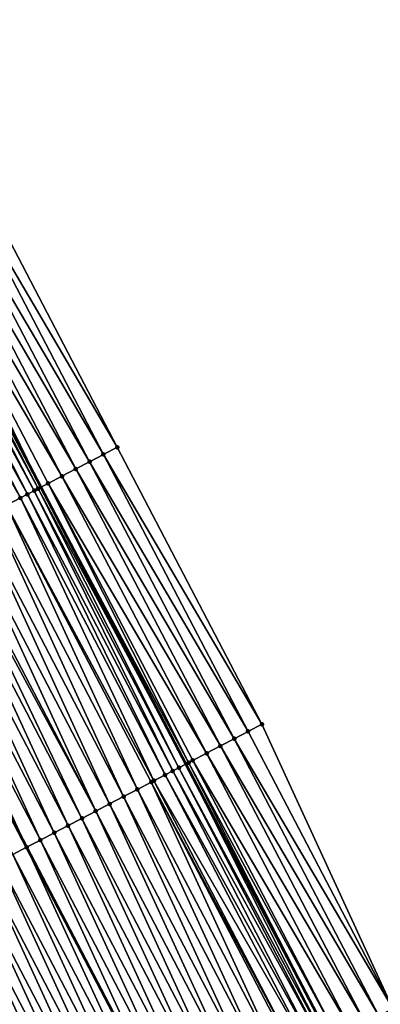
# Model space of a CAD drawing. Header units: feet. Extents: x 2007189 to 2022806, y 818621 to 837694.
# Tile 99 of 256: x 2012956 to 2012979, y 823840 to 823903. Entities that reach past the tile are written whole.
import ezdxf

# ---------------------------------------------------------------- set-up
doc = ezdxf.new("R2010")
doc.units = ezdxf.units.FT
doc.header["$MEASUREMENT"] = 0
for name, color, linetype, lineweight in [('EP_Travel Lane', 172, 'Continuous', 53), ('Road Shots', 141, 'Continuous', 100), ('Road X-Section', 40, 'Continuous', 13), ('STRIPING', 60, 'Continuous', 53)]:
    doc.layers.add(name, color=color, linetype=linetype, lineweight=lineweight)
doc.layers.add('I-77-MM17-21_SB-Surface-Border', color=7, linetype='Continuous')
doc.layers.add('I-77-MM17-21_SB-Surface-TIN', color=7, linetype='Continuous')

msp = doc.modelspace()

# ---------------------------------------------------------------- linework, layer by layer
at = {"layer": 'EP_Travel Lane'}
msp.add_polyline3d([(2012874.476199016, 824032.7839728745, 306.4768860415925), (2012883.707060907, 824015.043341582, 306.2267507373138), (2012892.937621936, 823997.303288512, 305.9312397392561), (2012902.168075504, 823979.5634419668, 305.6195151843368), (2012911.39862901, 823961.8234033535, 305.3228656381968), (2012920.629258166, 823944.0832193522, 305.0376273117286), (2012929.851818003, 823926.3661245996, 304.7636722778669), (2012939.130967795, 823908.6510152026, 304.4938061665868), (2012948.410023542, 823890.9360853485, 304.2096931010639), (2012957.688940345, 823873.2214207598, 303.90451384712), (2012966.96802728, 823855.5064313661, 303.6251259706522), (2012976.247084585, 823837.7914985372, 303.341244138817), (2012985.526287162, 823820.0762883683, 303.0793692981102), (2012994.805310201, 823802.3614209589, 302.7903024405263), (2013004.08439451, 823784.6464365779, 302.510512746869), (2013013.363509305, 823766.9313939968, 302.2353350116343), (2013022.668430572, 823749.1592171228, 301.9299242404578), (2013031.899487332, 823731.4188251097, 301.6556475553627), (2013033.770161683, 823727.8237333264, 301.6009484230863), (2013041.107666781, 823713.7557217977, 301.3794595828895), (2013050.355926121, 823696.0242957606, 301.1220707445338)], dxfattribs=at)
at = {"layer": 'I-77-MM17-21_SB-Surface-Border', "color": 3, "linetype": 'Continuous', "lineweight": -3}
msp.add_polyline3d([(2012879.421309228, 824035.3598007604, 306.3050201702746), (2012888.651976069, 824017.6194740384, 306.0298027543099), (2012897.882467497, 823999.8794844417, 305.7281360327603), (2012907.113015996, 823982.1393851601, 305.4350727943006), (2012917.230287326, 823964.861588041, 305.0850902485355), (2012926.460871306, 823947.121420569, 304.7973791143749), (2012935.6769687, 823929.4140948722, 304.54006399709), (2012944.05377963, 823911.2268558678, 304.3040235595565), (2012953.316623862, 823893.5032387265, 304.0332928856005), (2012962.579276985, 823875.7799872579, 303.7335357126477), (2012971.842084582, 823858.0564402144, 303.4572420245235), (2012980.218795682, 823839.8693922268, 303.2060459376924), (2012989.481530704, 823822.1459840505, 302.9187185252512), (2012997.858264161, 823803.9588932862, 302.670926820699), (2013008.007055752, 823786.699062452, 302.3524452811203), (2013017.269858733, 823768.975524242, 302.0754347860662), (2013027.456263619, 823751.6248682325, 301.7261537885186), (2013041.988029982, 823732.1147045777, 301.232263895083), (2013045.779754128, 823716.1953079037, 301.1935488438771), (2013055.02796509, 823698.4639746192, 300.9281679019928)], dxfattribs=at)
at = {"layer": 'I-77-MM17-21_SB-Surface-TIN', "color": 128, "linetype": 'Continuous', "lineweight": -3}
for points in [[(2012962.579276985, 823875.7799872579, 303.7335357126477), (2012953.316623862, 823893.5032387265, 304.0332928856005), (2012952.430616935, 823893.0395664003, 304.0719934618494)], [(2012960.807310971, 823874.8525510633, 303.818200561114), (2012951.544622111, 823892.575870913, 304.1125316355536), (2012950.658571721, 823892.1122817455, 304.1446343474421)], [(2012961.693286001, 823875.316284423, 303.7746572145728), (2012952.430616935, 823893.0395664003, 304.0719934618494), (2012951.544622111, 823892.575870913, 304.1125316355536)], [(2012960.807310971, 823874.8525510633, 303.818200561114), (2012961.693286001, 823875.316284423, 303.7746572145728), (2012951.544622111, 823892.575870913, 304.1125316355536)], [(2012961.693286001, 823875.316284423, 303.7746572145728), (2012962.579276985, 823875.7799872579, 303.7335357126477), (2012952.430616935, 823893.0395664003, 304.0719934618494)], [(2012959.921255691, 823874.3889712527, 303.8495612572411), (2012950.658571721, 823892.1122817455, 304.1446343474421), (2012949.77251599, 823891.6487027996, 304.175926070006)], [(2012959.921255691, 823874.3889712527, 303.8495612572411), (2012960.807310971, 823874.8525510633, 303.818200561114), (2012950.658571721, 823892.1122817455, 304.1446343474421)], [(2012959.035237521, 823873.9253204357, 303.8865556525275), (2012949.77251599, 823891.6487027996, 304.175926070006), (2012948.886441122, 823891.1851604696, 304.2043126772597)], [(2012959.035237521, 823873.9253204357, 303.8865556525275), (2012959.921255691, 823874.3889712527, 303.8495612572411), (2012949.77251599, 823891.6487027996, 304.175926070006)], [(2012957.26282921, 823872.9987305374, 303.9040749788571), (2012948.000214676, 823890.7219081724, 304.2096879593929), (2012947.704052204, 823890.56717487, 304.2066181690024)], [(2012957.515000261, 823873.130513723, 303.904589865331), (2012948.304290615, 823890.8808072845, 304.2108871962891), (2012948.000214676, 823890.7219081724, 304.2096879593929)], [(2012957.26282921, 823872.9987305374, 303.9040749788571), (2012957.515000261, 823873.130513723, 303.904589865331), (2012948.000214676, 823890.7219081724, 304.2096879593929)], [(2012948.304290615, 823890.8808072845, 304.2108871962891), (2012957.688940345, 823873.2214207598, 303.90451384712), (2012948.410023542, 823890.9360853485, 304.2096931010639)], [(2012957.515000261, 823873.130513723, 303.904589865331), (2012957.688940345, 823873.2214207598, 303.90451384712), (2012948.304290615, 823890.8808072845, 304.2108871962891)], [(2012948.886441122, 823891.1851604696, 304.2043126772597), (2012948.410023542, 823890.9360853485, 304.2096931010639), (2012957.688940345, 823873.2214207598, 303.90451384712)], [(2012958.149092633, 823873.4619120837, 303.9043127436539), (2012948.886441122, 823891.1851604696, 304.2043126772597), (2012957.688940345, 823873.2214207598, 303.90451384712)], [(2012958.149092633, 823873.4619120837, 303.9043127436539), (2012959.035237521, 823873.9253204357, 303.8865556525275), (2012948.886441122, 823891.1851604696, 304.2043126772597)], [(2012956.376495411, 823872.5356836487, 303.8931534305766), (2012947.113864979, 823890.2588917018, 304.1963526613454), (2012946.380895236, 823889.8760931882, 304.1794388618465)], [(2012956.831793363, 823872.7735136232, 303.9007010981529), (2012947.704052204, 823890.56717487, 304.2066181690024), (2012947.113864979, 823890.2588917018, 304.1963526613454)], [(2012956.376495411, 823872.5356836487, 303.8931534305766), (2012956.831793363, 823872.7735136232, 303.9007010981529), (2012947.113864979, 823890.2588917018, 304.1963526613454)], [(2012956.831793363, 823872.7735136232, 303.9007010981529), (2012957.26282921, 823872.9987305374, 303.9040749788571), (2012947.704052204, 823890.56717487, 304.2066181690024)], [(2012955.4901101, 823872.0727353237, 303.8744117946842), (2012956.376495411, 823872.5356836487, 303.8931534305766), (2012946.380895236, 823889.8760931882, 304.1794388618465)], [(2012971.842084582, 823858.0564402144, 303.4572420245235), (2012962.579276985, 823875.7799872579, 303.7335357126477), (2012961.693286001, 823875.316284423, 303.7746572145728)], [(2012970.070086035, 823857.1290662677, 303.5369675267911), (2012960.807310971, 823874.8525510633, 303.818200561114), (2012959.921255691, 823874.3889712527, 303.8495612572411)], [(2012970.956075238, 823857.5927725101, 303.4955759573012), (2012961.693286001, 823875.316284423, 303.7746572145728), (2012960.807310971, 823874.8525510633, 303.818200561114)], [(2012970.070086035, 823857.1290662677, 303.5369675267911), (2012970.956075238, 823857.5927725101, 303.4955759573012), (2012960.807310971, 823874.8525510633, 303.818200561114)], [(2012970.956075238, 823857.5927725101, 303.4955759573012), (2012971.842084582, 823858.0564402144, 303.4572420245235), (2012961.693286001, 823875.316284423, 303.7746572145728)], [(2012969.184081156, 823856.6653900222, 303.5759791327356), (2012959.921255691, 823874.3889712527, 303.8495612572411), (2012959.035237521, 823873.9253204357, 303.8865556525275)], [(2012969.184081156, 823856.6653900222, 303.5759791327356), (2012970.070086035, 823857.1290662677, 303.5369675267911), (2012959.921255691, 823874.3889712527, 303.8495612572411)], [(2012968.298040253, 823856.201782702, 303.609522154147), (2012959.035237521, 823873.9253204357, 303.8865556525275), (2012958.149092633, 823873.4619120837, 303.9043127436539)], [(2012968.298040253, 823856.201782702, 303.609522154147), (2012969.184081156, 823856.6653900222, 303.5759791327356), (2012959.035237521, 823873.9253204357, 303.8865556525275)], [(2012966.135158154, 823855.0712433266, 303.6193917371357), (2012957.26282921, 823872.9987305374, 303.9040749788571), (2012956.831793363, 823872.7735136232, 303.9007010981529)], [(2012966.525608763, 823855.2752371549, 303.6235220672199), (2012957.515000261, 823873.130513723, 303.904589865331), (2012957.26282921, 823872.9987305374, 303.9040749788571)], [(2012966.135158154, 823855.0712433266, 303.6193917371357), (2012966.525608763, 823855.2752371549, 303.6235220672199), (2012957.26282921, 823872.9987305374, 303.9040749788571)], [(2012957.515000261, 823873.130513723, 303.904589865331), (2012966.96802728, 823855.5064313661, 303.6251259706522), (2012957.688940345, 823873.2214207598, 303.90451384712)], [(2012966.525608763, 823855.2752371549, 303.6235220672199), (2012966.96802728, 823855.5064313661, 303.6251259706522), (2012957.515000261, 823873.130513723, 303.904589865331)], [(2012967.14553868, 823855.5991933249, 303.6257695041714), (2012958.149092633, 823873.4619120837, 303.9043127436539), (2012957.688940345, 823873.2214207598, 303.90451384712)], [(2012967.14553868, 823855.5991933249, 303.6257695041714), (2012957.688940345, 823873.2214207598, 303.90451384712), (2012966.96802728, 823855.5064313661, 303.6251259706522)], [(2012967.14553868, 823855.5991933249, 303.6257695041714), (2012967.411882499, 823855.7383989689, 303.6253257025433), (2012958.149092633, 823873.4619120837, 303.9043127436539)], [(2012967.411882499, 823855.7383989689, 303.6253257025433), (2012968.298040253, 823856.201782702, 303.609522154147), (2012958.149092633, 823873.4619120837, 303.9043127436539)], [(2012964.92227658, 823854.437693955, 303.5984823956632), (2012956.376495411, 823872.5356836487, 303.8931534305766), (2012955.4901101, 823872.0727353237, 303.8744117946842)], [(2012965.639271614, 823854.8121966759, 303.6120916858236), (2012956.831793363, 823872.7735136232, 303.9007010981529), (2012956.376495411, 823872.5356836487, 303.8931534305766)], [(2012964.92227658, 823854.437693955, 303.5984823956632), (2012965.639271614, 823854.8121966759, 303.6120916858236), (2012956.376495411, 823872.5356836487, 303.8931534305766)], [(2012965.639271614, 823854.8121966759, 303.6120916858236), (2012966.135158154, 823855.0712433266, 303.6193917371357), (2012956.831793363, 823872.7735136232, 303.9007010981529)], [(2012963.866512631, 823853.8862777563, 303.5763746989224), (2012955.4901101, 823872.0727353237, 303.8744117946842), (2012954.603731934, 823871.6097733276, 303.8567548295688)], [(2012963.866512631, 823853.8862777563, 303.5763746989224), (2012964.752897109, 823854.349227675, 303.5949901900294), (2012955.4901101, 823872.0727353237, 303.8744117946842)], [(2012964.752897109, 823854.349227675, 303.5949901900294), (2012964.92227658, 823854.437693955, 303.5984823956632), (2012955.4901101, 823872.0727353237, 303.8744117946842)], [(2012962.093745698, 823852.9603740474, 303.5394509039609), (2012953.717359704, 823871.1467999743, 303.8399989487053), (2012952.830985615, 823870.6838301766, 303.8229609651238)], [(2012962.98012559, 823853.4233327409, 303.5573701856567), (2012954.603731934, 823871.6097733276, 303.8567548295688), (2012953.717359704, 823871.1467999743, 303.8399989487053)], [(2012962.093745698, 823852.9603740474, 303.5394509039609), (2012962.98012559, 823853.4233327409, 303.5573701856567), (2012953.717359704, 823871.1467999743, 303.8399989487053)], [(2012962.98012559, 823853.4233327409, 303.5573701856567), (2012963.866512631, 823853.8862777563, 303.5763746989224), (2012954.603731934, 823871.6097733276, 303.8567548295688)], [(2012961.20736907, 823852.4974091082, 303.5220271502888), (2012952.830985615, 823870.6838301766, 303.8229609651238), (2012951.944604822, 823870.2208732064, 303.804905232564)], [(2012961.20736907, 823852.4974091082, 303.5220271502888), (2012962.093745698, 823852.9603740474, 303.5394509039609), (2012952.830985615, 823870.6838301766, 303.8229609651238)], [(2012960.320985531, 823852.0344573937, 303.5035541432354), (2012951.693086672, 823870.0895103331, 303.7994616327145), (2012951.058214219, 823869.7579350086, 303.7853600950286)], [(2012961.20736907, 823852.4974091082, 303.5220271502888), (2012951.944604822, 823870.2208732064, 303.804905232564), (2012951.693086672, 823870.0895103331, 303.7994616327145)], [(2012960.320985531, 823852.0344573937, 303.5035541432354), (2012961.20736907, 823852.4974091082, 303.5220271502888), (2012951.693086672, 823870.0895103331, 303.7994616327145)], [(2012958.548197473, 823851.1085941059, 303.4634233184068), (2012950.171822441, 823869.2949990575, 303.7656367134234), (2012949.285433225, 823868.8320582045, 303.7463022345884)], [(2012959.434595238, 823851.5715186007, 303.4840559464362), (2012951.058214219, 823869.7579350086, 303.7853600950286), (2012950.171822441, 823869.2949990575, 303.7656367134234)], [(2012958.548197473, 823851.1085941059, 303.4634233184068), (2012959.434595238, 823851.5715186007, 303.4840559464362), (2012950.171822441, 823869.2949990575, 303.7656367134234)], [(2012959.434595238, 823851.5715186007, 303.4840559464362), (2012960.320985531, 823852.0344573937, 303.5035541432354), (2012951.058214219, 823869.7579350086, 303.7853600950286)], [(2012957.661811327, 823850.6456473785, 303.4445546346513), (2012949.285433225, 823868.8320582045, 303.7463022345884), (2012948.399046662, 823868.369112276, 303.7273704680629)], [(2012957.661811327, 823850.6456473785, 303.4445546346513), (2012958.548197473, 823851.1085941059, 303.4634233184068), (2012949.285433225, 823868.8320582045, 303.7463022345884)], [(2012948.399046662, 823868.369112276, 303.7273704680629), (2012947.512666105, 823867.9061522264, 303.7095143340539), (2012956.775444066, 823850.1826618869, 303.4287167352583)], [(2012955.889067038, 823849.7197003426, 303.4110684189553), (2012956.775444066, 823850.1826618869, 303.4287167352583), (2012947.512666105, 823867.9061522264, 303.7095143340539)], [(2012957.661811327, 823850.6456473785, 303.4445546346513), (2012948.399046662, 823868.369112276, 303.7273704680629), (2012956.775444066, 823850.1826618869, 303.4287167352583)], [(2012980.218795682, 823839.8693922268, 303.2060459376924), (2012971.842084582, 823858.0564402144, 303.4572420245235), (2012970.956075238, 823857.5927725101, 303.4955759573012)], [(2012980.218795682, 823839.8693922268, 303.2060459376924), (2012970.956075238, 823857.5927725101, 303.4955759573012), (2012970.070086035, 823857.1290662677, 303.5369675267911)], [(2012978.446816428, 823838.9419813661, 303.2887002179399), (2012969.184081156, 823856.6653900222, 303.5759791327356), (2012968.298040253, 823856.201782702, 303.609522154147)], [(2012979.332830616, 823839.4056398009, 303.2511017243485), (2012970.070086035, 823857.1290662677, 303.5369675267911), (2012969.184081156, 823856.6653900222, 303.5759791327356)], [(2012978.446816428, 823838.9419813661, 303.2887002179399), (2012979.332830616, 823839.4056398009, 303.2511017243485), (2012969.184081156, 823856.6653900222, 303.5759791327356)], [(2012979.332830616, 823839.4056398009, 303.2511017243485), (2012980.218795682, 823839.8693922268, 303.2060459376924), (2012970.070086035, 823857.1290662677, 303.5369675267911)], [(2012977.560731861, 823838.478457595, 303.3156144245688), (2012968.298040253, 823856.201782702, 303.609522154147), (2012967.411882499, 823855.7383989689, 303.6253257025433)], [(2012977.560731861, 823838.478457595, 303.3156144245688), (2012978.446816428, 823838.9419813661, 303.2887002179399), (2012968.298040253, 823856.201782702, 303.609522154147)], [(2012975.987080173, 823837.6555676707, 303.3440789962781), (2012966.96802728, 823855.5064313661, 303.6251259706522), (2012966.525608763, 823855.2752371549, 303.6235220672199)], [(2012967.14553868, 823855.5991933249, 303.6257695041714), (2012966.96802728, 823855.5064313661, 303.6251259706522), (2012976.247084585, 823837.7914985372, 303.341244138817)], [(2012975.987080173, 823837.6555676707, 303.3440789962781), (2012976.247084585, 823837.7914985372, 303.341244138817), (2012966.96802728, 823855.5064313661, 303.6251259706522)], [(2012976.674608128, 823838.0150087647, 303.3365828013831), (2012967.411882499, 823855.7383989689, 303.6253257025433), (2012967.14553868, 823855.5991933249, 303.6257695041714)], [(2012976.674608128, 823838.0150087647, 303.3365828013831), (2012967.14553868, 823855.5991933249, 303.6257695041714), (2012976.247084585, 823837.7914985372, 303.341244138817)], [(2012976.674608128, 823838.0150087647, 303.3365828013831), (2012977.560731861, 823838.478457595, 303.3156144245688), (2012967.411882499, 823855.7383989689, 303.6253257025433)], [(2012974.90205719, 823837.0886917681, 303.3324494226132), (2012965.639271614, 823854.8121966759, 303.6120916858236), (2012964.92227658, 823854.437693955, 303.5984823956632)], [(2012975.289767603, 823837.2912196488, 303.3386890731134), (2012966.135158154, 823855.0712433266, 303.6193917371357), (2012965.639271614, 823854.8121966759, 303.6120916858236)], [(2012974.90205719, 823837.0886917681, 303.3324494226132), (2012975.289767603, 823837.2912196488, 303.3386890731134), (2012965.639271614, 823854.8121966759, 303.6120916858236)], [(2012975.788393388, 823837.551734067, 303.3437354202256), (2012966.525608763, 823855.2752371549, 303.6235220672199), (2012966.135158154, 823855.0712433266, 303.6193917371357)], [(2012975.289767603, 823837.2912196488, 303.3386890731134), (2012975.788393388, 823837.551734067, 303.3437354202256), (2012966.135158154, 823855.0712433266, 303.6193917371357)], [(2012975.788393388, 823837.551734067, 303.3437354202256), (2012975.987080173, 823837.6555676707, 303.3440789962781), (2012966.525608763, 823855.2752371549, 303.6235220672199)], [(2012973.129284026, 823836.1627999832, 303.2945795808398), (2012964.752897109, 823854.349227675, 303.5949901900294), (2012963.866512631, 823853.8862777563, 303.5763746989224)], [(2012974.166102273, 823836.7042990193, 303.3176609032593), (2012964.92227658, 823854.437693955, 303.5984823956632), (2012964.752897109, 823854.349227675, 303.5949901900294)], [(2012973.129284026, 823836.1627999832, 303.2945795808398), (2012974.015676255, 823836.6257350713, 303.3143717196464), (2012964.752897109, 823854.349227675, 303.5949901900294)], [(2012974.015676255, 823836.6257350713, 303.3143717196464), (2012974.166102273, 823836.7042990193, 303.3176609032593), (2012964.752897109, 823854.349227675, 303.5949901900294)], [(2012974.166102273, 823836.7042990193, 303.3176609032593), (2012974.90205719, 823837.0886917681, 303.3324494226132), (2012964.92227658, 823854.437693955, 303.5984823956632)], [(2012971.356533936, 823835.2368640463, 303.2602127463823), (2012962.98012559, 823853.4233327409, 303.5573701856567), (2012962.093745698, 823852.9603740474, 303.5394509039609)], [(2012972.242904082, 823835.6998413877, 303.2766525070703), (2012963.866512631, 823853.8862777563, 303.5763746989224), (2012962.98012559, 823853.4233327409, 303.5573701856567)], [(2012971.356533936, 823835.2368640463, 303.2602127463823), (2012972.242904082, 823835.6998413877, 303.2766525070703), (2012962.98012559, 823853.4233327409, 303.5573701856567)], [(2012972.242904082, 823835.6998413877, 303.2766525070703), (2012973.129284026, 823836.1627999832, 303.2945795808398), (2012963.866512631, 823853.8862777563, 303.5763746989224)], [(2012970.470158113, 823834.7738975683, 303.2429110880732), (2012962.093745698, 823852.9603740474, 303.5394509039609), (2012961.20736907, 823852.4974091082, 303.5220271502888)], [(2012970.470158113, 823834.7738975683, 303.2429110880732), (2012971.356533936, 823835.2368640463, 303.2602127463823), (2012962.093745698, 823852.9603740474, 303.5394509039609)], [(2012969.583775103, 823834.3109448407, 303.2245184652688), (2012961.20736907, 823852.4974091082, 303.5220271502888), (2012960.320985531, 823852.0344573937, 303.5035541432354)], [(2012969.583775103, 823834.3109448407, 303.2245184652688), (2012970.470158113, 823834.7738975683, 303.2429110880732), (2012961.20736907, 823852.4974091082, 303.5220271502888)], [(2012967.811014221, 823833.3850295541, 303.1885132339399), (2012959.434595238, 823851.5715186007, 303.4840559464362), (2012958.548197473, 823851.1085941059, 303.4634233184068)], [(2012968.697387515, 823833.8480008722, 303.2054308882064), (2012960.320985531, 823852.0344573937, 303.5035541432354), (2012959.434595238, 823851.5715186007, 303.4840559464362)], [(2012967.811014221, 823833.3850295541, 303.1885132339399), (2012968.697387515, 823833.8480008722, 303.2054308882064), (2012959.434595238, 823851.5715186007, 303.4840559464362)], [(2012968.697387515, 823833.8480008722, 303.2054308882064), (2012969.583775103, 823834.3109448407, 303.2245184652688), (2012960.320985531, 823852.0344573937, 303.5035541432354)], [(2012966.924655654, 823832.9220300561, 303.1738314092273), (2012958.548197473, 823851.1085941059, 303.4634233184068), (2012957.661811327, 823850.6456473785, 303.4445546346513)], [(2012966.924655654, 823832.9220300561, 303.1738314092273), (2012967.811014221, 823833.3850295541, 303.1885132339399), (2012958.548197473, 823851.1085941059, 303.4634233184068)], [(2012957.661811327, 823850.6456473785, 303.4445546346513), (2012956.775444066, 823850.1826618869, 303.4287167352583), (2012966.038286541, 823832.4590481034, 303.1577126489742)], [(2012966.924655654, 823832.9220300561, 303.1738314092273), (2012957.661811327, 823850.6456473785, 303.4445546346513), (2012966.038286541, 823832.4590481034, 303.1577126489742)], [(2012964.265482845, 823831.5332173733, 303.1150435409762), (2012955.889067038, 823849.7197003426, 303.4110684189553), (2012955.002664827, 823849.2567843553, 303.3897608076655)], [(2012965.151896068, 823831.99611229, 303.1380229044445), (2012956.775444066, 823850.1826618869, 303.4287167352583), (2012955.889067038, 823849.7197003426, 303.4110684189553)], [(2012964.265482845, 823831.5332173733, 303.1150435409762), (2012965.151896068, 823831.99611229, 303.1380229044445), (2012955.889067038, 823849.7197003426, 303.4110684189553)], [(2012965.151896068, 823831.99611229, 303.1380229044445), (2012966.038286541, 823832.4590481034, 303.1577126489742), (2012956.775444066, 823850.1826618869, 303.4287167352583)], [(2012963.3790604, 823831.0703400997, 303.0906643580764), (2012955.002664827, 823849.2567843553, 303.3897608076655), (2012954.116256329, 823848.7938803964, 303.3674988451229)], [(2012963.3790604, 823831.0703400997, 303.0906643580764), (2012964.265482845, 823831.5332173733, 303.1150435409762), (2012955.002664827, 823849.2567843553, 303.3897608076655)], [(2012962.492665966, 823830.6074092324, 303.0705373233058), (2012954.116256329, 823848.7938803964, 303.3674988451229), (2012953.229863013, 823848.3309473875, 303.3475417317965)], [(2012962.492665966, 823830.6074092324, 303.0705373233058), (2012963.3790604, 823831.0703400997, 303.0906643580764), (2012954.116256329, 823848.7938803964, 303.3674988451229)], [(2012960.719951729, 823829.6814046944, 303.041613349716), (2012952.343481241, 823847.8679922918, 303.3293369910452), (2012951.457103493, 823847.4050294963, 303.3117431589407)], [(2012961.606307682, 823830.1444091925, 303.0558984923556), (2012953.229863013, 823848.3309473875, 303.3475417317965), (2012952.343481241, 823847.8679922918, 303.3293369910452)], [(2012960.719951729, 823829.6814046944, 303.041613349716), (2012961.606307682, 823830.1444091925, 303.0558984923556), (2012952.343481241, 823847.8679922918, 303.3293369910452)], [(2012961.606307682, 823830.1444091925, 303.0558984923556), (2012962.492665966, 823830.6074092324, 303.0705373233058), (2012953.229863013, 823848.3309473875, 303.3475417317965)], [(2012959.833586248, 823829.2184184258, 303.0258818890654), (2012951.457103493, 823847.4050294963, 303.3117431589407), (2012950.570727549, 823846.9420632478, 303.294423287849)], [(2012959.833586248, 823829.2184184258, 303.0258818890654), (2012960.719951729, 823829.6814046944, 303.041613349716), (2012951.457103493, 823847.4050294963, 303.3117431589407)], [(2012958.060861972, 823828.2924330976, 302.9954337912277), (2012949.684357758, 823846.4790852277, 303.2780373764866), (2012948.797994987, 823846.0160937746, 303.262717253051)], [(2012958.947222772, 823828.7554283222, 303.0104546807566), (2012950.570727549, 823846.9420632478, 303.294423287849), (2012949.684357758, 823846.4790852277, 303.2780373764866)], [(2012958.060861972, 823828.2924330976, 302.9954337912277), (2012958.947222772, 823828.7554283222, 303.0104546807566), (2012949.684357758, 823846.4790852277, 303.2780373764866)], [(2012958.947222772, 823828.7554283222, 303.0104546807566), (2012959.833586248, 823829.2184184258, 303.0258818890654), (2012950.570727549, 823846.9420632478, 303.294423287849)], [(2012957.174500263, 823827.8294396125, 302.9802748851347), (2012948.797994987, 823846.0160937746, 303.262717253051), (2012947.91162625, 823845.5531137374, 303.2464913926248)], [(2012957.174500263, 823827.8294396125, 302.9802748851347), (2012958.060861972, 823828.2924330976, 302.9954337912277), (2012948.797994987, 823846.0160937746, 303.262717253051)], [(2012956.288124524, 823827.3664729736, 302.9629859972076), (2012957.174500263, 823827.8294396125, 302.9802748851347), (2012947.91162625, 823845.5531137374, 303.2464913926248)]]:
    msp.add_3dface(points, dxfattribs=at)
at = {"layer": 'Road Shots', "lineweight": 100}
for p in [(2012962.579276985, 823875.7799872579, 303.7335357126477), (2012960.807310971, 823874.8525510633, 303.818200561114), (2012961.693286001, 823875.316284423, 303.7746572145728), (2012959.921255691, 823874.3889712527, 303.8495612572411), (2012959.035237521, 823873.9253204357, 303.8865556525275), (2012957.26282921, 823872.9987305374, 303.9040749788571), (2012957.515000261, 823873.130513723, 303.904589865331), (2012958.149092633, 823873.4619120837, 303.9043127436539), (2012956.376495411, 823872.5356836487, 303.8931534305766), (2012956.831793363, 823872.7735136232, 303.9007010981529), (2012971.842084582, 823858.0564402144, 303.4572420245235), (2012970.956075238, 823857.5927725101, 303.4955759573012), (2012969.184081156, 823856.6653900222, 303.5759791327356), (2012970.070086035, 823857.1290662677, 303.5369675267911), (2012968.298040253, 823856.201782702, 303.609522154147), (2012967.14553868, 823855.5991933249, 303.6257695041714), (2012967.411882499, 823855.7383989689, 303.6253257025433), (2012965.639271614, 823854.8121966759, 303.6120916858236), (2012966.135158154, 823855.0712433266, 303.6193917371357), (2012966.525608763, 823855.2752371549, 303.6235220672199), (2012964.752897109, 823854.349227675, 303.5949901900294), (2012964.92227658, 823854.437693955, 303.5984823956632), (2012962.98012559, 823853.4233327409, 303.5573701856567), (2012963.866512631, 823853.8862777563, 303.5763746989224), (2012962.093745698, 823852.9603740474, 303.5394509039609), (2012961.20736907, 823852.4974091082, 303.5220271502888), (2012959.434595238, 823851.5715186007, 303.4840559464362), (2012960.320985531, 823852.0344573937, 303.5035541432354), (2012958.548197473, 823851.1085941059, 303.4634233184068), (2012957.661811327, 823850.6456473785, 303.4445546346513), (2012956.775445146, 823850.182662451, 303.4287167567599)]:
    msp.add_point(p, dxfattribs=at)
at = {"layer": 'Road X-Section', "extrusion": (-0.4631377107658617, 0.8861722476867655, 0.0142199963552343), "elevation": -202178.709967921, "flags": 128}
msp.add_lwpolyline([(-2165567.567409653, 3178.420951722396), (-2165567.902422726, 3178.420951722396), (-2165568.614173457, 3178.445581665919), (-2165568.875430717, 3178.440412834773), (-2165569.591551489, 3178.45751353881), (-2165570.488268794, 3178.466249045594), (-2165571.480167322, 3178.481242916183), (-2165572.480167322, 3178.49777839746), (-2165573.480167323, 3178.515681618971), (-2165574.480167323, 3178.532938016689), (-2165575.480167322, 3178.549518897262), (-2165576.480167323, 3178.565941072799), (-2165577.480167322, 3178.582666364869), (-2165578.480167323, 3178.600629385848), (-2165579.480167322, 3178.619178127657), (-2165580.480167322, 3178.63647962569), (-2165581.480167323, 3178.653367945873), (-2165582.480167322, 3178.669648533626), (-2165583.480167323, 3178.686954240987), (-2165584.480167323, 3178.707798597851), (-2165585.480167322, 3178.729382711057), (-2165586.480167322, 3178.749587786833), (-2165587.480167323, 3178.765051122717), (-2165588.480167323, 3178.78061126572), (-2165589.480167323, 3178.797380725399), (-2165590.480167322, 3178.815486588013), (-2165591.480167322, 3178.83262917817), (-2165592.480167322, 3178.847564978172), (-2165593.480167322, 3178.863734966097), (-2165594.480167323, 3178.881647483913), (-2165595.480167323, 3178.8981401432), (-2165596.480167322, 3178.913050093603), (-2165597.480167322, 3178.929962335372), (-2165598.480167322, 3178.949723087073), (-2165599.480167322, 3178.971141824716), (-2165600.480167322, 3178.992214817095), (-2165601.480167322, 3179.011460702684), (-2165602.480167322, 3179.02931861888), (-2165603.480167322, 3179.04825229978), (-2165604.480167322, 3179.067588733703), (-2165605.480167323, 3179.087314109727), (-2165606.196411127, 3179.101417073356), (-2165606.480167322, 3179.106861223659), (-2165607.480167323, 3179.124918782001), (-2165608.480167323, 3179.141958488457), (-2165609.480167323, 3179.158716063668), (-2165610.480167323, 3179.176374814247), (-2165611.480167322, 3179.195118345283), (-2165611.993839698, 3179.202666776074), (-2165612.480167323, 3179.206040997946), (-2165612.764696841, 3179.206555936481), (-2165613.480167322, 3179.206278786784), (-2165614.480167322, 3179.188519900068), (-2165615.480167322, 3179.151521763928), (-2165616.480167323, 3179.120157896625), (-2165617.480167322, 3179.076610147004), (-2165618.480167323, 3179.035484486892)], dxfattribs=at)
at = {"layer": 'Road X-Section', "extrusion": (-0.4631377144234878, 0.8861722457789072, 0.01421999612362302), "elevation": -202198.7189024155, "flags": 128}
msp.add_lwpolyline([(-2165566.280978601, 3178.375881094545), (-2165567.913468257, 3178.455466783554), (-2165568.506148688, 3178.467933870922), (-2165569.303458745, 3178.467933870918), (-2165570.431429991, 3178.475698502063), (-2165571.479333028, 3178.504036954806), (-2165572.479333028, 3178.519261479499), (-2165573.479333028, 3178.534663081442), (-2165574.479333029, 3178.549419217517), (-2165575.479333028, 3178.563106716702), (-2165576.479333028, 3178.575671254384), (-2165577.479333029, 3178.591468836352), (-2165578.479333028, 3178.610714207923), (-2165579.479333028, 3178.630333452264), (-2165580.479333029, 3178.648400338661), (-2165581.479333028, 3178.665228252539), (-2165582.479333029, 3178.681197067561), (-2165583.479333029, 3178.696568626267), (-2165584.479333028, 3178.71327269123), (-2165585.479333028, 3178.732982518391), (-2165586.479333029, 3178.754866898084), (-2165587.479333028, 3178.773973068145), (-2165588.479333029, 3178.787814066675), (-2165589.479333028, 3178.800514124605), (-2165590.479333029, 3178.816143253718), (-2165591.479333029, 3178.832899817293), (-2165592.479333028, 3178.84912731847), (-2165593.479333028, 3178.86444899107), (-2165594.479333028, 3178.880836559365), (-2165595.479333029, 3178.898158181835), (-2165596.479333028, 3178.915753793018), (-2165597.479333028, 3178.933960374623), (-2165598.479333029, 3178.953919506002), (-2165599.479333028, 3178.976183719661), (-2165600.479333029, 3178.997493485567), (-2165601.479333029, 3179.015143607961), (-2165602.479333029, 3179.030983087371), (-2165603.479333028, 3179.049853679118), (-2165604.479333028, 3179.070488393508), (-2165605.479333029, 3179.089988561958), (-2165606.479333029, 3179.108463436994), (-2165607.479333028, 3179.125888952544), (-2165608.479333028, 3179.143810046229), (-2165609.479333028, 3179.16281648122), (-2165610.479333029, 3179.181433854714), (-2165610.670423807, 3179.184926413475), (-2165611.479333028, 3179.198537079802), (-2165612.038804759, 3179.205837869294), (-2165612.479333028, 3179.209968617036), (-2165613.178804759, 3179.212216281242), (-2165613.479333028, 3179.211772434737), (-2165614.479333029, 3179.195967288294), (-2165615.479333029, 3179.162420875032), (-2165616.479333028, 3179.123405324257), (-2165617.479333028, 3179.082009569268), (-2165618.479333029, 3179.043671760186)], dxfattribs=at)
at = {"layer": 'STRIPING'}
msp.add_polyline3d([(2012864.340441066, 824027.5133073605, 306.2802535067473), (2012873.571354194, 824009.772507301, 306.0421921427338), (2012882.801928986, 823992.0323574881, 305.7530955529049), (2012892.032400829, 823974.2924055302, 305.4484692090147), (2012901.262971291, 823956.552264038, 305.1587189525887), (2012910.493560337, 823938.8120868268, 304.8717722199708), (2012919.724542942, 823921.0762200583, 304.5838979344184), (2012928.987311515, 823903.3527476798, 304.3016746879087), (2012938.25003074, 823885.6293697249, 304.0119605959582), (2012947.512666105, 823867.9061522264, 303.7095143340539), (2012956.775444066, 823850.1826618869, 303.4287167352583), (2012966.038286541, 823832.4590481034, 303.1577126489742), (2012975.301057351, 823814.7355714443, 302.8758278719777), (2012984.563826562, 823797.0120978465, 302.5937025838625), (2012993.826552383, 823779.2887072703, 302.3049891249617), (2013003.089299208, 823761.5652765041, 302.0194631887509), (2013012.338540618, 823743.8496193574, 301.7340197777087), (2013021.484817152, 823726.0658666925, 301.44452399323), (2013023.368878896, 823722.4025521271, 301.3895183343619), (2013030.706597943, 823708.334009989, 301.1613204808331), (2013039.954974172, 823690.6023598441, 300.9232420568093)], dxfattribs=at)

doc.saveas('drawing.dxf')
